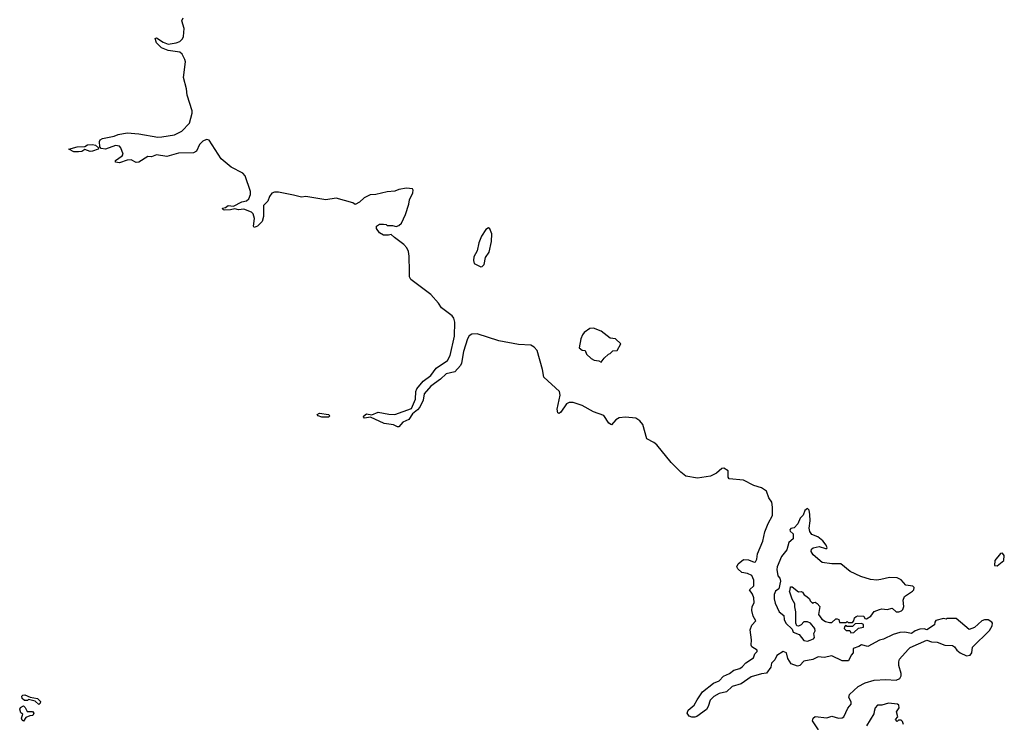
# Model space of a CAD drawing. Extents: x 2737564 to 2859580, y 876530 to 1012372.
# Tile 70 of 110: x 2811646 to 2819330, y 952782 to 958265. Entities that reach past the tile are written whole.
import ezdxf

# ---------------------------------------------------------------- set-up
doc = ezdxf.new("R2010")
doc.units = 0

msp = doc.modelspace()

# ---------------------------------------------------------------- linework, layer by layer
at = {"layer": '0CON05XD'}
for points in [[(2818578.6, 953351.4), (2818594.3, 953365.7), (2818725, 953422.5), (2818761.3, 953411.3), (2818805, 953407.1), (2818865, 953384.4), (2818925, 953382), (2818941.7, 953371.7), (2818958.8, 953345), (2818985, 953324), (2819035, 953300), (2819063, 953307), (2819075.7, 953325), (2819081.1, 953368.9), (2819215, 953500), (2819234, 953535), (2819238, 953555), (2819233.3, 953565), (2819205, 953581.2), (2819175, 953583.3), (2819155, 953573.3), (2819098.3, 953521.7), (2819055, 953507.5), (2818955, 953592.5), (2818885, 953592.5), (2818875, 953587.5), (2818855, 953592.5), (2818795, 953577.5), (2818787.5, 953565), (2818786.4, 953543.6), (2818725, 953503.3), (2818705, 953511.2), (2818671.7, 953508.3), (2818635, 953497.5), (2818605, 953476.2), (2818555, 953486), (2818515, 953482), (2818462.7, 953467.3), (2818387.7, 953432.3), (2818355, 953423.8), (2818265, 953373.3), (2818215, 953387.5), (2818195, 953373.3), (2818150.7, 953359.3), (2818150, 953325), (2818135, 953307.5), (2818115, 953262.5), (2818065, 953262.5), (2817985, 953300), (2817925, 953288), (2817877, 953293), (2817835, 953273.3), (2817765, 953258.9), (2817735, 953225.6), (2817715, 953220.6), (2817667.9, 953237.9), (2817639.4, 953279.4), (2817630, 953325), (2817603.3, 953335), (2817555, 953304.3), (2817539.8, 953270.2), (2817513.3, 953245), (2817507.4, 953212.6), (2817475, 953166.5), (2817435, 953160.9), (2817355, 953137.4), (2817276.3, 953083.7), (2817205, 953061.2), (2817160.8, 953019.2), (2817105, 953007.4), (2817063.3, 952985), (2817034.2, 952955.8), (2817020, 952905), (2817007.1, 952882.9), (2816931.6, 952828.4), (2816915, 952821.4), (2816891.9, 952821.9), (2816871, 952831), (2816855.8, 952855), (2816862, 952878), (2816910.7, 952915), (2816931.9, 952958.1), (2816975, 953021.4), (2817061.7, 953088.3), (2817104.4, 953105), (2817138.3, 953141.7), (2817185, 953162.4), (2817220.4, 953189.6), (2817265, 953202.8), (2817284.5, 953215), (2817312.9, 953247.1), (2817373.3, 953285), (2817384.2, 953315.8), (2817401.9, 953335), (2817401.4, 953345), (2817360.8, 953370.8), (2817353.6, 953383.6), (2817357.4, 953425), (2817345.7, 953505), (2817359.1, 953540.9), (2817392, 953575), (2817369.8, 953609.8), (2817359.2, 953655), (2817361.5, 953685), (2817377.8, 953715), (2817375, 953752.5), (2817365, 953782), (2817342.5, 953815), (2817375, 953847.5), (2817375, 953892.5), (2817358.8, 953928.8), (2817325, 953943.3), (2817281.9, 953951.9), (2817250, 953980), (2817242.9, 953995), (2817252, 954018), (2817295, 954052.6), (2817335, 954050.5), (2817378.3, 954031.7), (2817387.1, 954035), (2817397.9, 954055), (2817402.9, 954097.1), (2817445.8, 954195.8), (2817462, 954268), (2817487.1, 954335), (2817522.2, 954395), (2817521.7, 954461.7), (2817515, 954500), (2817493.3, 954535), (2817473.3, 954585), (2817435, 954611.2), (2817375, 954630), (2817295, 954673.1), (2817182.6, 954682.6), (2817175.5, 954695.5), (2817174.2, 954744.2), (2817142.5, 954765), (2817125, 954763.6), (2817085, 954726.4), (2817037.1, 954702.9), (2816935, 954688.2), (2816844.3, 954704.3), (2816804.8, 954734.8), (2816729.9, 954809.9), (2816617.2, 954947.2), (2816595.6, 954965.6), (2816539.1, 954995), (2816510, 955105), (2816485.7, 955135.7), (2816455, 955155.4), (2816375, 955163.6), (2816325, 955157.3), (2816298.3, 955141.7), (2816265, 955102.5), (2816245, 955116.2), (2816205, 955175.7), (2816125, 955204.3), (2816035, 955255.5), (2815965, 955279.1), (2815935, 955276.9), (2815913, 955267), (2815868.3, 955201.7), (2815855, 955193.1), (2815846.9, 955196.9), (2815841.2, 955225), (2815864.5, 955335), (2815860, 955365), (2815735.7, 955475), (2815725.7, 955534.3), (2815683.3, 955685), (2815660.5, 955710.5), (2815635, 955724.5), (2815539.8, 955729.8), (2815385, 955759.6), (2815215, 955812.5), (2815175, 955811.4), (2815153.1, 955796.9), (2815140, 955775), (2815108.7, 955675), (2815093.8, 955585), (2815085, 955565.7), (2815041.7, 955518.3), (2814975, 955500.6), (2814930.5, 955459.5), (2814853.6, 955406.4), (2814801.9, 955345), (2814794.5, 955295), (2814768.3, 955241.7), (2814750.2, 955219.8), (2814710.4, 955189.6), (2814681.9, 955145), (2814636, 955125), (2814605, 955088.8), (2814595, 955088), (2814563.6, 955103.6), (2814490, 955115), (2814385, 955162.9), (2814336.2, 955156.2), (2814330, 955165), (2814332.5, 955175), (2814351.7, 955188.3), (2814395, 955180.8), (2814445, 955203.5), (2814525.9, 955185.9), (2814575, 955184.7), (2814705, 955230), (2814734.4, 955305), (2814737.8, 955365), (2814745.6, 955385), (2814794.7, 955445.3), (2814855, 955487.8), (2814897.5, 955545), (2814985, 955606.2), (2815006.6, 955645), (2815039.7, 955795), (2815041.9, 955905), (2815035, 955936.7), (2815021.2, 955955), (2814937.4, 956017.4), (2814915, 956052), (2814855, 956120), (2814698.3, 956238.3), (2814689.3, 956259.3), (2814688.8, 956301.2), (2814685, 956420), (2814680.6, 956455), (2814667.1, 956485), (2814645, 956511.4), (2814570, 956565), (2814545, 956590), (2814525, 956582.5), (2814485, 956582.5), (2814455, 956602.5), (2814430, 956635), (2814430, 956655), (2814455, 956670), (2814485, 956670), (2814507, 956667), (2814515, 956660), (2814555, 956660), (2814585, 956652.5), (2814605, 956660), (2814625, 956677.5), (2814657.5, 956745), (2814684.2, 956825), (2814689.5, 956860.5), (2814713.8, 956915), (2814718, 956935), (2814712.5, 956945), (2814665, 956950), (2814605, 956939.2), (2814573.2, 956926.8), (2814515, 956922.2), (2814425, 956900.8), (2814382.1, 956897.9), (2814333.3, 956875), (2814299.3, 956840.7), (2814265, 956822.5), (2814245, 956836.7), (2814115, 956871.9), (2814035, 956860), (2813880, 956885), (2813845, 956880), (2813784.2, 956895.8), (2813665, 956919.4), (2813635, 956919.4), (2813615, 956912), (2813595.7, 956885), (2813581.4, 956848.6), (2813550, 956815), (2813549.7, 956730.3), (2813539.7, 956690.3), (2813503.3, 956655), (2813475, 956642.5), (2813471.2, 956655), (2813478.1, 956715), (2813469.5, 956749.5), (2813455, 956764), (2813395, 956787.1), (2813355, 956782.5), (2813325, 956790), (2813290.7, 956780.7), (2813245, 956780), (2813235, 956782.5), (2813230, 956795), (2813251.7, 956798.3), (2813274.1, 956815.9), (2813315, 956810), (2813380, 956845), (2813415, 956850.8), (2813435, 956868), (2813448.7, 956901.3), (2813447.1, 956925), (2813406.3, 957046.3), (2813387.4, 957067.4), (2813295.4, 957115.4), (2813219.5, 957179.5), (2813125, 957324.3), (2813105, 957329.2), (2813075, 957317.5), (2813048.9, 957291.1), (2813025, 957240), (2813003.2, 957226.8), (2812885.5, 957224.5), (2812795, 957198.6), (2812715, 957210.6), (2812675, 957195.7), (2812645, 957198), (2812575.7, 957154.3), (2812555, 957150), (2812515, 957171.2), (2812485, 957170), (2812425, 957149.2), (2812393.6, 957153.6), (2812395, 957166.2), (2812446, 957204), (2812452.5, 957215), (2812435.5, 957265.5), (2812425, 957277.5), (2812395, 957283.1), (2812315.5, 957254.5), (2812281.2, 957261.2), (2812272.5, 957272.5), (2812269.2, 957315), (2812275, 957328), (2812291.2, 957338.8), (2812382.6, 957357.4), (2812415, 957370), (2812485, 957381.1), (2812575, 957373.6), (2812725, 957348.8), (2812755, 957350.4), (2812855, 957365.5), (2812911.4, 957395), (2812971.6, 957458.4), (2812992.1, 957535), (2812991.5, 957555), (2812952.3, 957675), (2812947.9, 957725), (2812923.6, 957815), (2812939.2, 957935), (2812936.2, 957955), (2812914.4, 957995), (2812895, 958012.2), (2812804.6, 958024.6), (2812753.8, 958045), (2812713.8, 958085), (2812702.5, 958117.5), (2812715, 958122.5), (2812765, 958088.8), (2812805, 958074), (2812867.5, 958085), (2812895, 958095.8), (2812917.1, 958115), (2812925.5, 958135), (2812930, 958195), (2812911.2, 958255), (2812921.2, 958278.8)], [(2812105, 957234.3), (2812070, 957235), (2812030, 957255), (2812095, 957274), (2812153.8, 957276.2), (2812175, 957289.2), (2812215, 957291.4), (2812237.5, 957285), (2812260, 957265), (2812257.5, 957255), (2812215, 957238.6), (2812195, 957236), (2812155, 957252.5), (2812132.3, 957237.7), (2812105, 957234.3)], [(2815245, 956337.5), (2815255, 956340), (2815270, 956355), (2815280.5, 956409.5), (2815309.5, 956450.5), (2815328.6, 956535), (2815331.9, 956595), (2815315, 956633.3), (2815305, 956641.2), (2815285, 956626.7), (2815250, 956575), (2815228.6, 956525), (2815217.5, 956462.5), (2815190, 956415), (2815187.5, 956385), (2815193.6, 956363.6), (2815245, 956337.5)], [(2816185, 955592.5), (2816207.5, 955625), (2816240, 955655), (2816255, 955660), (2816275, 955680), (2816310, 955685), (2816337.5, 955735), (2816296.7, 955775), (2816255, 955780), (2816185, 955834.4), (2816125, 955856.7), (2816095, 955855.7), (2816052, 955825), (2816038, 955805), (2816026.2, 955775), (2816013.3, 955705), (2816035, 955687.5), (2816060, 955685), (2816070, 955655), (2816105, 955622.5), (2816128.3, 955608.3), (2816165, 955602.5), (2816185, 955592.5)], [(2814055, 955164.4), (2814005, 955164.5), (2813976.7, 955175), (2813966.7, 955185), (2813985, 955195.5), (2814055, 955185.6), (2814066.7, 955175), (2814055, 955164.4)], [(2817795, 953416.7), (2817815, 953423.3), (2817840, 953435), (2817847.5, 953445), (2817843.8, 953475), (2817853, 953497), (2817852.5, 953515), (2817816.4, 953556.4), (2817795, 953567.5), (2817765, 953567.5), (2817745, 953542.5), (2817725, 953532.5), (2817710, 953535), (2817703.3, 953555), (2817703.9, 953643.9), (2817694.1, 953684.1), (2817696.1, 953706.1), (2817674.1, 953744.1), (2817653.3, 953805), (2817660, 953815), (2817661.7, 953838.3), (2817675, 953840), (2817725, 953800), (2817745, 953802.5), (2817755, 953797.5), (2817767, 953777), (2817790, 953765), (2817810, 953745), (2817815, 953730), (2817835, 953710), (2817841.7, 953718.3), (2817855, 953720), (2817869.3, 953709.3), (2817890, 953685), (2817880, 953625), (2817907, 953587), (2817935, 953570), (2817965, 953560), (2817985, 953562.5), (2818015, 953590), (2818025, 953590), (2818037.5, 953585), (2818045, 953560), (2818095, 953560), (2818105, 953570), (2818112.5, 953562.5), (2818145, 953560), (2818157, 953573), (2818161.7, 953598.3), (2818173, 953607), (2818187, 953613), (2818235, 953610), (2818241.7, 953591.7), (2818255, 953590), (2818289.3, 953610.7), (2818315, 953647.5), (2818355, 953662.5), (2818375, 953666.7), (2818415, 953662.5), (2818455, 953672.5), (2818485, 953643.3), (2818506.4, 953643.6), (2818528.8, 953651.2), (2818538.3, 953661.7), (2818546.1, 953686.1), (2818541.2, 953735), (2818550, 953765), (2818612.5, 953805), (2818623.6, 953816.4), (2818626.7, 953835), (2818615, 953846), (2818561.7, 953851.7), (2818525, 953894), (2818495, 953909.4), (2818435, 953912.9), (2818365.9, 953895.9), (2818335, 953890.6), (2818286.6, 953896.6), (2818209.8, 953919.8), (2818128.3, 953958.3), (2818055, 954020), (2817985, 954018.6), (2817908.5, 954028.5), (2817838.5, 954088.5), (2817822.1, 954115), (2817826.3, 954133.7), (2817837.3, 954142.7), (2817885, 954153.8), (2817935, 954138.9), (2817945, 954138.8), (2817948.1, 954145), (2817941.1, 954165), (2817915, 954199.2), (2817875, 954230), (2817829.2, 954249.2), (2817811.7, 954271.7), (2817806.6, 954296.6), (2817815.8, 954355.8), (2817813.3, 954405), (2817807.3, 954437.3), (2817795, 954450), (2817773.8, 954435), (2817760.5, 954399.5), (2817736.2, 954375), (2817719.8, 954330.2), (2817688.8, 954301.2), (2817665, 954295.7), (2817656, 954285), (2817659.2, 954275), (2817683.5, 954253.5), (2817682, 954215), (2817649.3, 954185), (2817632.8, 954127.2), (2817590, 954075), (2817558, 953995), (2817554.2, 953975), (2817562.5, 953925), (2817578.3, 953908.3), (2817582.5, 953885), (2817570, 953825), (2817543.9, 953806.1), (2817535, 953780), (2817532.9, 953745), (2817542.1, 953712.1), (2817574.2, 953644.2), (2817608.8, 953615), (2817611.2, 953585), (2817623.8, 953555), (2817675, 953510), (2817682.5, 953485), (2817728.1, 953468.1), (2817765, 953421.2), (2817795, 953416.7)], [(2819275, 954003.3), (2819327.5, 954045), (2819330, 954085), (2819315, 954102.5), (2819300.7, 954099.3), (2819256.7, 954045), (2819252.5, 954005), (2819275, 954003.3)], [(2818131.7, 953481.7), (2818155, 953482.5), (2818191.7, 953518.3), (2818230, 953525), (2818230, 953545), (2818215, 953552.5), (2818165, 953550), (2818145, 953530), (2818105, 953530), (2818091.7, 953538.3), (2818081.7, 953528.3), (2818080, 953515), (2818095, 953500), (2818125, 953500), (2818131.7, 953481.7)], [(2817880, 952725), (2817832.5, 952795), (2817837.5, 952815), (2817855, 952826.7), (2817945, 952817.5), (2817985, 952830), (2818035, 952814), (2818065, 952816.7), (2818078, 952825), (2818108.1, 952891.9), (2818134.3, 952925), (2818135, 952942.5), (2818115.8, 952975), (2818121.1, 952998.9), (2818189.3, 953060.7), (2818245, 953089.4), (2818315, 953110.6), (2818405, 953116.7), (2818485, 953112.5), (2818515, 953124.2), (2818524.2, 953145), (2818524.2, 953164.2), (2818506.7, 953225), (2818506.7, 953255), (2818513.3, 953275), (2818578.6, 953351.4)], [(2811795, 952922.5), (2811767, 952947), (2811715, 952960), (2811707, 952953), (2811685, 952952.5), (2811665, 952967.5), (2811662.3, 952987.7), (2811670, 952995), (2811686.4, 952996.4), (2811728.3, 952978.3), (2811785, 952967.5), (2811807.5, 952945), (2811807, 952933), (2811795, 952922.5)], [(2811675, 952792.5), (2811665, 952800), (2811660, 952815), (2811670, 952845), (2811655, 952857.5), (2811646.2, 952885), (2811652.3, 952897.7), (2811675, 952910), (2811688.3, 952898.3), (2811705, 952867.5), (2811745, 952867.5), (2811757.5, 952855), (2811750, 952835), (2811725, 952832.5), (2811695, 952820), (2811675, 952792.5)], [(2818542.5, 952765), (2818535, 952790), (2818525, 952800), (2818505, 952800), (2818495, 952790), (2818480, 952805), (2818500, 952825), (2818487.5, 952865), (2818508.8, 952895), (2818505.8, 952915), (2818496.7, 952925), (2818425, 952932.9), (2818375, 952915.6), (2818340, 952915), (2818321.9, 952895), (2818314.4, 952865.6), (2818312, 952848), (2818255.6, 952754.4)]]:
    msp.add_lwpolyline(points, dxfattribs=at)

doc.saveas('drawing.dxf')
